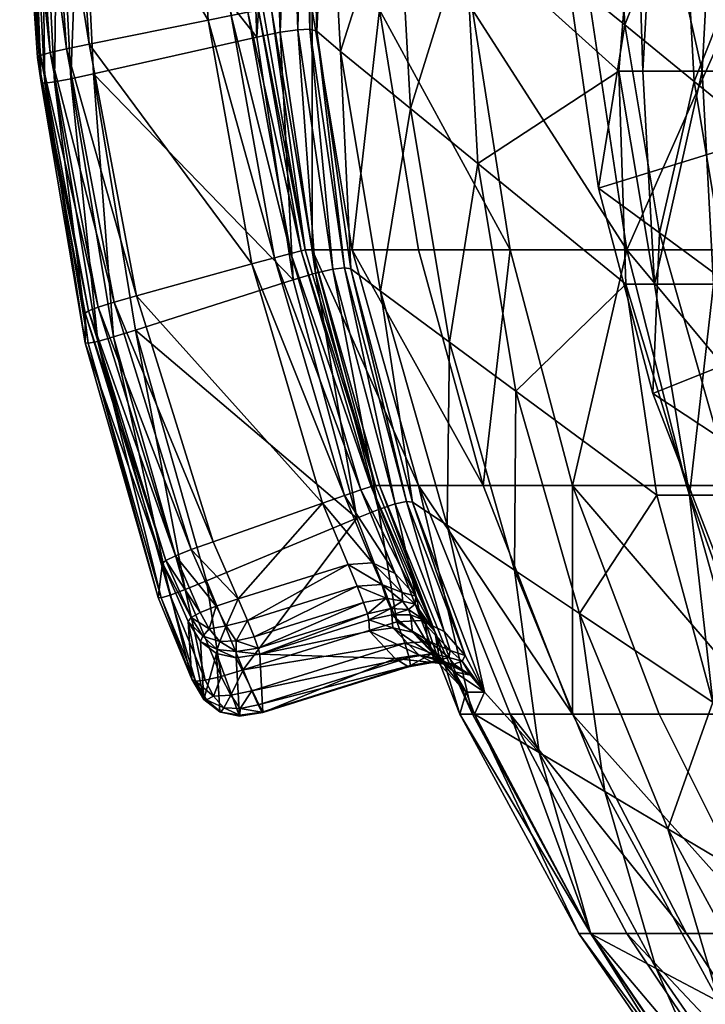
# Model space of a CAD drawing. Header units: centimetres. Extents: x -8.6 to 8.6, y -4.9 to 4.9.
# Tile 9 of 126: x -8.6 to -6.7, y -1.3 to 1.5. Entities that reach past the tile are written whole.
import ezdxf

# ---------------------------------------------------------------- set-up
doc = ezdxf.new("R2010")
doc.units = ezdxf.units.CM
doc.layers.get('0').update_dxf_attribs({"color": 153, "true_color": 0x5890e1})

msp = doc.modelspace()

# ---------------------------------------------------------------- meshes
at = {"color": 54, "true_color": 0x94b11b}
mesh = msp.add_polyface(dxfattribs=at)
corners = [(-4.8, 1.3387, 2.9743), (-4.7778, 1.8513, 2.9925), (-5.139, 1.8513, 3.479), (-4.3909, 1.3387, 2.5234), (-4.3705, 1.8513, 2.5437), (-4.1679, 1.4271, 2.283), (-3.9211, 1.8513, 2.137), (-5.0674, 2.3597, 3.5267), (-4.7112, 2.3597, 3.0471), (-4.3096, 2.3597, 2.6046), (-3.8665, 2.3597, 2.2035), (-4.9484, 2.8597, 3.6061), (-4.2084, 2.8597, 2.7056), (-3.7757, 2.8598, 2.3139), (-3.3861, 2.3598, 1.8477), (-3.753, 1.5123, 20.9397), (-3.7712, 2.1973, 20.9737), (-4.4446, 2.1973, 20.57), (-4.4232, 1.5123, 20.538), (-5.0751, 2.1973, 20.1024), (-5.0507, 1.5123, 20.0726), (-4.4232, 2.8822, 20.538), (-5.0507, 2.8822, 20.0726), (-4.9323, 1.9404, 1.9812), (-4.4251, 1.9404, 1.5221), (-4.4465, 1.3387, 1.4961), (-4.9562, 1.3387, 1.9574), (-4.861, 2.5364, 2.0525), (-4.3611, 2.5364, 1.6), (-3.8192, 2.5364, 1.1987), (-3.8753, 1.9404, 1.1149), (-3.8128, 1.4355, 1.0497), (-3.5231, 1.6496, 1.7436), (-3.5879, 1.8045, 1.8478), (-6.9993, 1.0085, 13.014), (-7.0854, 1.5991, 12.9098), (0, 3.1709, 12.6625), (-7.1037, 2.1951, 12.8039), (-3.2951, 1.6772, 0.7504)]
mesh.append_faces([[corners[k] for k in face] for face in [(5, 33, 6), (34, 35, 36), (35, 37, 36)]], dxfattribs={"color": 54})
mesh.append_faces([[corners[k] for k in face] for face in [(0, 1, 2), (3, 4, 1), (5, 6, 4), (7, 2, 1), (1, 8, 7), (8, 1, 4), (4, 9, 8), (9, 4, 6), (6, 10, 9), (11, 7, 8), (8, 9, 12), (12, 9, 10), (13, 10, 14), (15, 16, 17), (17, 18, 15), (18, 17, 19), (19, 20, 18), (21, 17, 16), (22, 19, 17), (23, 24, 25), (25, 26, 23), (27, 28, 24), (24, 23, 27), (28, 29, 30), (30, 24, 28), (25, 24, 30), (30, 31, 25), (32, 33, 5), (10, 6, 33), (38, 31, 30)]], dxfattribs={"vtx2": -1, "color": 54})
mesh = msp.add_polyface(dxfattribs=at)
corners = [(-5.139, 0.826, 3.479), (-4.6066, 1.0249, 2.7372), (-5.1629, 1.3387, 3.463), (-4.7778, 1.8513, 2.9925), (-4.8, 1.3387, 2.9743), (-4.3909, 1.3387, 2.5234), (-4.3705, 1.8513, 2.5437), (-4.1679, 1.4271, 2.283), (-4.4232, 1.5123, 20.538), (-5.0507, 1.5123, 20.0726), (-4.9776, 0.834, 19.9835), (-4.3592, 0.834, 20.4422), (-4.4465, 1.3387, 1.4961), (-3.8128, 1.4355, 1.0497), (-4.4357, 1.0332, 1.5093), (-4.3103, 0.8259, 1.5848), (-4.1749, 0.761, 1.6627), (-4.6084, 0.3755, 2.1253), (-4.9703, 0.5865, 2.0746), (-4.4258, 0.9641, 1.5164), (-4.9312, 0.5324, 2.051), (-4.4016, 0.9065, 1.5314), (-4.8842, 0.4876, 2.0415), (-3.7982, 1.3666, 1.0465), (-3.7729, 1.3075, 1.056), (-4.8291, 0.4521, 2.0461), (-4.3631, 0.8605, 1.5542), (-4.9347, 0.7964, 1.9789), (-4.9562, 1.3387, 1.9574), (-4.5331, 0.88, 2.6256), (-4.9286, 0.6022, 3.2018), (-4.8438, 0.4864, 3.0688), (-4.4889, 0.7316, 2.5075), (-4.4742, 0.5797, 2.3828), (-4.0549, 0.9599, 1.9455), (-4.0674, 1.1142, 2.0683), (-4.1051, 1.27, 2.1808), (-6.3392, -0.6815, 13.2737), (-6.6265, -0.1368, 13.2132), (0, 3.1709, 12.6625), (-6.846, 0.4282, 13.1154), (-6.9993, 1.0085, 13.014)]
mesh.append_faces([[corners[k] for k in face] for face in [(0, 1, 2), (12, 13, 14), (27, 14, 18), (5, 1, 7), (5, 4, 1), (0, 30, 1), (1, 4, 2), (37, 38, 39), (38, 40, 39), (40, 41, 39)]], dxfattribs={"color": 54})
mesh.append_faces([[corners[k] for k in face] for face in [(3, 4, 5), (6, 5, 7), (8, 9, 10), (10, 11, 8), (15, 16, 17), (18, 14, 19), (19, 20, 18), (20, 19, 21), (21, 22, 20), (23, 19, 14), (24, 21, 19), (25, 26, 15), (22, 21, 26), (27, 28, 12), (12, 14, 27), (29, 1, 30), (30, 31, 29), (32, 33, 34), (34, 35, 32), (32, 29, 31), (29, 32, 35), (35, 36, 29), (1, 29, 36), (36, 7, 1)]], dxfattribs={"vtx2": -1, "color": 54})
mesh = msp.add_polyface(dxfattribs=at)
corners = [(-8.6348, 2.1094, 13.7983), (-8.6131, 2.0506, 12.4729), (-8.5737, 1.3064, 12.5961), (-8.5997, 2.8439, 13.6765), (-8.5681, 2.7967, 12.3489), (-8.4147, 2.7984, 12.1974), (-7.935, 2.8207, 12.1923), (-7.9891, 2.1278, 12.3072), (-8.462, 2.064, 12.3193), (-7.9648, 1.435, 12.4219), (-8.1021, 1.4828, 14.0523), (-8.148, 2.1783, 13.9369), (-8.4885, 2.135, 13.9447), (-8.4535, 2.8568, 13.8248), (-8.5272, 2.0557, 12.3303), (-8.4805, 2.7957, 12.2075), (-8.5741, 2.0506, 12.3596), (-8.528, 2.7945, 12.2361), (-8.4903, 1.3173, 12.4523), (-8.5362, 1.3086, 12.4823), (-8.4387, 1.4151, 14.0641), (-8.5534, 2.1263, 13.9369), (-8.5029, 1.4017, 14.057), (-8.5994, 2.1191, 13.9098), (-8.0373, 1.4957, 14.0594), (-8.0824, 2.1866, 13.9448), (-7.9899, 1.5049, 14.0859), (-8.0343, 2.1925, 13.9718), (-8.5188, 2.8532, 13.8161), (-8.565, 2.8498, 13.7885), (-8.1064, 2.8745, 13.8214), (-8.0409, 2.8779, 13.8301), (-8.5758, 1.3829, 13.9847), (-8.6266, 2.1135, 13.8637), (-8.5486, 1.391, 14.0305), (-8.5572, 2.7949, 12.2832), (-8.6027, 2.049, 12.4071), (-8.5919, 2.8467, 13.7419)]
mesh.append_faces([[corners[k] for k in face] for face in [(0, 1, 2), (1, 0, 3), (3, 4, 1), (5, 6, 7), (7, 8, 5), (8, 7, 9), (10, 11, 12), (13, 12, 11), (5, 8, 14), (14, 15, 5), (15, 14, 16), (16, 17, 15), (18, 14, 8), (19, 16, 14), (20, 12, 21), (22, 21, 23), (24, 25, 11), (26, 27, 25), (28, 21, 12), (21, 28, 29), (29, 23, 21), (30, 11, 25), (31, 25, 27), (32, 33, 0), (34, 23, 33), (1, 4, 35), (35, 36, 1), (36, 35, 17), (17, 16, 36), (3, 0, 33), (33, 37, 3), (37, 33, 23), (23, 29, 37)]], dxfattribs={"vtx2": -1, "color": 54})
mesh = msp.add_polyface(dxfattribs=at)
corners = [(-7.0554, 2.1973, 17.6895), (-7.391, 2.1973, 16.9798), (-7.3554, 1.5123, 16.965), (-7.6555, 2.1973, 16.2406), (-7.8463, 2.1973, 15.479), (-7.8085, 1.5123, 15.4715), (-7.9615, 2.1973, 14.7024), (-7.3554, 2.8822, 16.965), (-7.6187, 2.8822, 16.2294), (-7.9231, 2.8822, 14.6987), (-7.5292, 2.5731, 10.3847), (-7.5672, 1.9017, 10.3847), (-7.7662, 2.0809, 11.7816), (-7.7272, 2.77, 11.7816), (-7.3395, 2.3843, 9.0464), (-7.3765, 1.73, 9.0464), (-6.8933, 1.9404, 5.898), (-7.9891, 2.1278, 12.3072), (-7.935, 2.8207, 12.1923), (-7.8682, 2.8226, 12.1824), (-7.9225, 2.1356, 12.2963), (-7.8175, 2.8213, 12.1543), (-7.8711, 2.1392, 12.2676), (-7.9648, 1.435, 12.4219), (-7.8994, 1.4484, 12.4101), (-7.966, 2.8817, 13.9043), (-8.0037, 2.1961, 14.018), (-7.9906, 2.1973, 14.0833), (-7.9941, 2.8803, 13.8577), (-8.0343, 2.1925, 13.9718), (-7.9471, 1.5123, 14.197), (-7.9598, 1.5105, 14.1317), (-7.8148, 1.4569, 12.3335), (-7.8351, 2.1385, 12.2209), (-7.8144, 2.1334, 12.1564), (-7.8494, 1.4557, 12.3807), (-7.7645, 2.8091, 12.0433), (-7.7829, 2.8168, 12.1079), (-7.7956, 1.452, 12.2687)]
mesh.append_faces([[corners[k] for k in face] for face in [(0, 1, 2), (2, 1, 3), (3, 4, 5), (5, 4, 6), (7, 1, 0), (3, 1, 7), (4, 3, 8), (9, 6, 4), (10, 11, 12), (12, 13, 10), (14, 15, 11), (11, 10, 14), (15, 14, 16), (17, 18, 19), (19, 20, 17), (20, 19, 21), (21, 22, 20), (23, 17, 20), (24, 20, 22), (25, 26, 27), (28, 29, 26), (30, 27, 26), (31, 26, 29), (32, 33, 34), (35, 22, 33), (36, 34, 33), (33, 37, 36), (37, 33, 22), (22, 21, 37), (38, 34, 12), (34, 36, 13), (13, 12, 34), (6, 27, 30), (27, 6, 9)]], dxfattribs={"vtx2": -1, "color": 54})
mesh = msp.add_polyface(dxfattribs=at)
corners = [(-8.4494, 0.6553, 14.0389), (-8.5845, 1.3776, 13.9195), (-8.5737, 1.3064, 12.5961), (-8.6348, 2.1094, 13.7983), (-7.9648, 1.435, 12.4219), (-8.4263, 1.3312, 12.4404), (-8.462, 2.064, 12.3193), (-7.8624, 0.749, 12.5355), (-7.9789, 0.7943, 14.1665), (-8.1021, 1.4828, 14.0523), (-8.4387, 1.4151, 14.0641), (-8.4885, 2.135, 13.9447), (-8.4903, 1.3173, 12.4523), (-8.5272, 2.0557, 12.3303), (-8.5362, 1.3086, 12.4823), (-8.3699, 0.5881, 12.5726), (-8.4145, 0.5757, 12.6031), (-8.3048, 0.7046, 14.1818), (-8.5029, 1.4017, 14.057), (-8.368, 0.6866, 14.1754), (-8.5486, 1.391, 14.0305), (-7.9153, 0.8116, 14.1729), (-8.0373, 1.4957, 14.0594), (-7.8689, 0.8241, 14.1989), (-7.9899, 1.5049, 14.0859), (-8.5534, 2.1263, 13.9369), (-8.5994, 2.1191, 13.9098), (-8.148, 2.1783, 13.9369), (-8.0824, 2.1866, 13.9448), (-7.8399, 0.8315, 14.2445), (-7.9598, 1.5105, 14.1317), (-8.0037, 2.1961, 14.018), (-7.9471, 1.5123, 14.197), (-8.0343, 2.1925, 13.9718), (-8.4501, 0.5714, 12.7174), (-8.564, 1.3049, 12.5302), (-8.4412, 0.5701, 12.6514), (-8.4403, 0.662, 14.104), (-8.5758, 1.3829, 13.9847), (-8.4132, 0.6724, 14.1495), (-8.6131, 2.0506, 12.4729), (-8.6027, 2.049, 12.4071), (-8.5741, 2.0506, 12.3596), (-8.6266, 2.1135, 13.8637), (-7.9231, 1.5123, 14.6986), (-7.9615, 2.1973, 14.7024)]
mesh.append_faces([[corners[k] for k in face] for face in [(0, 1, 2), (2, 1, 3), (4, 5, 6), (5, 4, 7), (8, 9, 10), (11, 10, 9), (6, 5, 12), (13, 12, 14), (15, 12, 5), (16, 14, 12), (17, 10, 18), (19, 18, 20), (9, 8, 21), (21, 22, 9), (22, 21, 23), (23, 24, 22), (25, 18, 10), (26, 20, 18), (27, 9, 22), (28, 22, 24), (29, 30, 24), (31, 30, 32), (33, 24, 30), (34, 2, 35), (36, 35, 14), (37, 38, 1), (39, 20, 38), (2, 40, 41), (41, 35, 2), (35, 41, 42), (42, 14, 35), (3, 1, 38), (43, 38, 20), (32, 44, 45)]], dxfattribs={"vtx2": -1, "color": 54})
mesh = msp.add_polyface(dxfattribs=at)
corners = [(-6.9198, 0.834, 17.617), (-7.0214, 1.5123, 17.6713), (-7.3554, 1.5123, 16.965), (-7.249, 0.834, 16.9209), (-7.6187, 1.5123, 16.2294), (-7.5084, 0.834, 16.1959), (-7.8085, 1.5123, 15.4715), (-7.6955, 0.834, 15.449), (-7.9231, 1.5123, 14.6986), (-7.8085, 0.834, 14.6874), (-7.0554, 2.1973, 17.6895), (-7.6555, 2.1973, 16.2406), (-7.9615, 2.1973, 14.7024), (-7.5672, 1.9017, 10.3847), (-7.5306, 1.233, 10.3847), (-7.7287, 1.3945, 11.7816), (-7.7662, 2.0809, 11.7816), (-7.6155, 0.7175, 11.7816), (-7.3765, 1.73, 9.0464), (-7.3409, 1.0782, 9.0464), (-6.942, 1.3387, 5.9962), (-7.9225, 2.1356, 12.2963), (-7.8994, 1.4484, 12.4101), (-7.9648, 1.435, 12.4219), (-7.8711, 2.1392, 12.2676), (-7.8494, 1.4557, 12.3807), (-7.8624, 0.749, 12.5355), (-7.7987, 0.768, 12.5228), (-7.8281, 0.834, 14.3096), (-7.9471, 1.5123, 14.197), (-7.9598, 1.5105, 14.1317), (-7.8399, 0.8315, 14.2445), (-7.9899, 1.5049, 14.0859), (-7.8689, 0.8241, 14.1989), (-7.8144, 2.1334, 12.1564), (-7.7956, 1.452, 12.2687), (-7.8148, 1.4569, 12.3335), (-7.8351, 2.1385, 12.2209), (-7.7172, 0.7835, 12.4449), (-7.7503, 0.7795, 12.4926), (-7.6994, 0.7801, 12.3797)]
mesh.append_faces([[corners[k] for k in face] for face in [(0, 1, 2), (2, 3, 0), (3, 2, 4), (4, 5, 3), (4, 6, 7), (7, 5, 4), (6, 8, 9), (9, 7, 6), (2, 1, 10), (11, 4, 2), (6, 4, 11), (12, 8, 6), (13, 14, 15), (15, 16, 13), (17, 15, 14), (18, 19, 14), (14, 13, 18), (19, 18, 20), (21, 22, 23), (24, 25, 22), (26, 23, 22), (27, 22, 25), (28, 29, 30), (30, 31, 28), (32, 33, 31), (34, 35, 36), (37, 36, 25), (38, 36, 35), (36, 38, 39), (39, 25, 36), (40, 35, 15), (16, 15, 35), (28, 9, 8), (8, 29, 28)]], dxfattribs={"vtx2": -1, "color": 54})
mesh = msp.add_polyface(dxfattribs=at)
corners = [(-6.0616, 0.8261, 5.7034), (-6.0898, 1.3387, 5.6978), (-6.1503, 1.3401, 6.1115), (-6.1072, 1.8538, 6.0183), (-6.5684, 1.715, 9.0464), (-6.5379, 1.1541, 9.0464), (-6.1351, 0.8266, 6.2037), (-6.0653, 0.834, 18.8959), (-6.1543, 1.5123, 18.969), (-6.6197, 1.5123, 18.3414), (-6.524, 0.834, 18.2775), (-7.0214, 1.5123, 17.6713), (-6.9198, 0.834, 17.617), (-6.1841, 2.1973, 18.9934), (-6.6518, 2.1973, 18.3629), (-6.8413, 0.7369, 5.5481), (-6.8744, 1.3387, 5.5415), (-6.7073, 1.3387, 4.8751), (-6.675, 0.7369, 4.8849), (-6.4756, 1.3387, 4.2284), (-6.4444, 0.7369, 4.2413), (-6.1815, 1.3387, 3.6074), (-6.8413, 1.9404, 5.5481), (-6.675, 1.9404, 4.8849), (-6.4444, 1.9404, 4.2413), (-6.1517, 1.9404, 3.6233), (-6.942, 1.3387, 5.9962), (-6.8933, 1.9404, 5.898), (-6.7608, 1.8875, 10.3966), (-6.9581, 2.0645, 11.7816), (-6.9255, 1.4691, 11.7816), (-6.7292, 1.3096, 10.3966), (-6.8274, 0.8822, 11.7816), (-7.0854, 1.5991, 12.9098), (-6.9993, 1.0085, 13.014), (-6.6342, 0.7403, 10.3966), (-6.9225, 0.7369, 6.0945), (-7.3409, 1.0782, 9.0464), (-7.3765, 1.73, 9.0464)]
mesh.append_faces([[corners[k] for k in face] for face in [(0, 1, 2), (3, 2, 1), (2, 4, 5), (5, 6, 2), (4, 2, 3), (7, 8, 9), (9, 10, 7), (9, 11, 12), (12, 10, 9), (9, 8, 13), (11, 9, 14), (15, 16, 17), (18, 17, 19), (20, 19, 21), (22, 23, 17), (17, 16, 22), (23, 24, 19), (19, 17, 23), (24, 25, 21), (21, 19, 24), (26, 16, 15), (16, 26, 27), (27, 22, 16), (28, 29, 30), (30, 31, 28), (31, 30, 32), (33, 30, 29), (30, 33, 34), (34, 32, 30), (4, 28, 31), (31, 5, 4), (5, 31, 35), (26, 36, 37), (27, 26, 38)]], dxfattribs={"vtx2": -1, "color": 54})
mesh = msp.add_polyface(dxfattribs=at)
corners = [(-8.4501, 0.5714, 12.7174), (-8.2434, -0.1472, 12.8358), (-8.2311, -0.0508, 14.1556), (-8.4494, 0.6553, 14.0389), (-8.5737, 1.3064, 12.5961), (-7.8624, 0.749, 12.5355), (-8.3075, 0.6074, 12.5598), (-8.4263, 1.3312, 12.4404), (-7.6826, 0.0764, 12.6468), (-8.1067, -0.1005, 12.6765), (-8.3048, 0.7046, 14.1818), (-8.0885, 0.01, 14.2968), (-7.7795, 0.119, 14.2785), (-7.9789, 0.7943, 14.1665), (-8.4387, 1.4151, 14.0641), (-8.3699, 0.5881, 12.5726), (-8.4903, 1.3173, 12.4523), (-8.4145, 0.5757, 12.6031), (-7.8994, 1.4484, 12.4101), (-7.7987, 0.768, 12.5228), (-8.167, -0.125, 12.6901), (-8.2099, -0.1409, 12.7212), (-8.368, 0.6866, 14.1754), (-8.1504, -0.0125, 14.2911), (-8.4132, 0.6724, 14.1495), (-8.1948, -0.0301, 14.2657), (-7.7171, 0.1408, 14.2842), (-7.9153, 0.8116, 14.1729), (-8.5029, 1.4017, 14.057), (-8.5486, 1.391, 14.0305), (-8.4412, 0.5701, 12.6514), (-8.2354, -0.1483, 12.7698), (-8.2217, -0.0429, 14.2205), (-8.4403, 0.662, 14.104), (-8.564, 1.3049, 12.5302), (-8.5362, 1.3086, 12.4823), (-8.5845, 1.3776, 13.9195), (-8.5758, 1.3829, 13.9847)]
mesh.append_faces([[corners[k] for k in face] for face in [(0, 1, 2), (2, 3, 0), (4, 0, 3), (5, 6, 7), (6, 5, 8), (8, 9, 6), (10, 11, 12), (12, 13, 10), (14, 10, 13), (7, 6, 15), (16, 15, 17), (18, 19, 5), (6, 9, 20), (20, 15, 6), (21, 17, 15), (11, 10, 22), (22, 23, 11), (23, 22, 24), (24, 25, 23), (13, 12, 26), (26, 27, 13), (28, 22, 10), (29, 24, 22), (1, 0, 30), (31, 30, 17), (3, 2, 32), (32, 33, 3), (33, 32, 25), (25, 24, 33), (34, 30, 0), (35, 17, 30), (36, 3, 33), (37, 33, 24)]], dxfattribs={"vtx2": -1, "color": 54})
mesh = msp.add_polyface(dxfattribs=at)
corners = [(-7.249, 0.834, 16.9209), (-7.5084, 0.834, 16.1959), (-7.3259, 0.1688, 16.1406), (-7.0728, 0.1688, 16.8479), (-7.6955, 0.834, 15.449), (-7.5084, 0.1688, 15.4118), (-7.8085, 0.834, 14.6874), (-7.6187, 0.1688, 14.6687), (-7.5306, 1.233, 10.3847), (-7.4204, 0.5734, 10.3847), (-7.6155, 0.7175, 11.7816), (-7.2367, -0.0708, 10.3848), (-7.4275, 0.0562, 11.7816), (-7.3409, 1.0782, 9.0464), (-7.2336, 0.4354, 9.0464), (-6.9225, 0.7369, 6.0945), (-7.8494, 1.4557, 12.3807), (-7.7503, 0.7795, 12.4926), (-7.7987, 0.768, 12.5228), (-7.6826, 0.0764, 12.6468), (-7.8624, 0.749, 12.5355), (-7.6209, 0.1008, 12.6333), (-7.5741, 0.1164, 12.6025), (-7.9153, 0.8116, 14.1729), (-7.7171, 0.1408, 14.2842), (-7.6714, 0.1564, 14.3096), (-7.8689, 0.8241, 14.1989), (-7.6295, 0.1688, 14.4199), (-7.8281, 0.834, 14.3096), (-7.8399, 0.8315, 14.2445), (-7.6422, 0.1657, 14.3549), (-7.7956, 1.452, 12.2687), (-7.6994, 0.7801, 12.3797), (-7.7172, 0.7835, 12.4449), (-7.5249, 0.1214, 12.4889), (-7.5421, 0.1233, 12.5543), (-7.7287, 1.3945, 11.7816)]
mesh.append_faces([[corners[k] for k in face] for face in [(0, 1, 2), (2, 3, 0), (2, 1, 4), (4, 5, 2), (5, 4, 6), (6, 7, 5), (8, 9, 10), (9, 11, 12), (12, 10, 9), (13, 14, 9), (9, 8, 13), (11, 9, 14), (14, 13, 15), (16, 17, 18), (19, 20, 18), (18, 21, 19), (21, 18, 17), (17, 22, 21), (23, 24, 25), (25, 26, 23), (27, 28, 29), (29, 30, 27), (30, 29, 26), (26, 25, 30), (31, 32, 33), (32, 34, 35), (35, 33, 32), (33, 35, 22), (22, 17, 33), (34, 32, 10), (10, 12, 34), (36, 10, 32), (27, 7, 6), (6, 28, 27)]], dxfattribs={"vtx2": -1, "color": 54})
mesh = msp.add_polyface(dxfattribs=at)
corners = [(-6.1503, 1.3401, 6.1115), (-6.1351, 0.8266, 6.2037), (-6.0616, 0.8261, 5.7034), (-6.5379, 1.1541, 9.0464), (-6.4459, 0.6019, 9.0464), (-6.062, 0.3199, 6.294), (-6.2909, 0.0608, 9.0464), (-6.0653, 0.834, 18.8959), (-6.524, 0.834, 18.2775), (-6.3653, 0.1688, 18.1715), (-5.9178, 0.1688, 18.7749), (-6.9198, 0.834, 17.617), (-6.7516, 0.1688, 17.5271), (-7.249, 0.834, 16.9209), (-7.0728, 0.1688, 16.8479), (-6.7423, 0.1409, 5.5677), (-6.8413, 0.7369, 5.5481), (-6.675, 0.7369, 4.8849), (-6.5784, 0.1409, 4.9142), (-6.4444, 0.7369, 4.2413), (-6.3511, 0.1409, 4.2798), (-6.1517, 0.7369, 3.6233), (-6.0627, 0.1409, 3.6708), (-6.7073, 1.3387, 4.8751), (-6.4756, 1.3387, 4.2284), (-6.1815, 1.3387, 3.6074), (-6.835, 0.1409, 6.1918), (-6.9225, 0.7369, 6.0945), (-6.942, 1.3387, 5.9962), (-6.8274, 0.8822, 11.7816), (-6.6342, 0.7403, 10.3966), (-6.7292, 1.3096, 10.3966), (-6.664, 0.3078, 11.7816), (-6.4751, 0.1827, 10.3966), (-6.9993, 1.0085, 13.014), (-6.846, 0.4282, 13.1154), (-6.6265, -0.1368, 13.2132), (-7.2336, 0.4354, 9.0464), (-7.0538, -0.1926, 9.0464)]
mesh.append_faces([[corners[k] for k in face] for face in [(0, 1, 2), (1, 3, 4), (4, 5, 1), (5, 4, 6), (7, 8, 9), (9, 10, 7), (9, 8, 11), (11, 12, 9), (11, 13, 14), (14, 12, 11), (15, 16, 17), (17, 18, 15), (18, 17, 19), (19, 20, 18), (20, 19, 21), (21, 22, 20), (23, 17, 16), (24, 19, 17), (25, 21, 19), (15, 26, 27), (27, 16, 15), (16, 27, 28), (29, 30, 31), (30, 29, 32), (32, 33, 30), (29, 34, 35), (35, 32, 29), (32, 35, 36), (30, 4, 3), (4, 30, 33), (33, 6, 4), (27, 26, 37), (38, 37, 26)]], dxfattribs={"vtx2": -1, "color": 54})
mesh = msp.add_polyface(dxfattribs=at)
corners = [(-8.1483, -0.3786, 12.8745), (-8.159, -0.215, 14.1821), (-8.2311, -0.0508, 14.1556), (-8.2434, -0.1472, 12.8358), (-8.0174, -0.1512, 14.3234), (-8.08, -0.1722, 14.3175), (-8.0513, -0.2274, 14.3171), (-8.1245, -0.1899, 14.2919), (-8.0995, -0.2358, 14.2948), (-8.0692, -0.2718, 14.2865), (-8.0236, -0.2703, 14.3004), (-8.1243, -0.2719, 14.1915), (-8.1177, -0.2572, 14.2509), (-8.1508, -0.2042, 14.2468), (-8.079, -0.3062, 14.1972), (-8.0767, -0.2941, 14.2475), (-8.0229, -0.3004, 14.258), (-8.3699, 0.5881, 12.5726), (-8.167, -0.125, 12.6901), (-8.2099, -0.1409, 12.7212), (-8.1067, -0.1005, 12.6765), (-8.0033, -0.352, 12.7179), (-8.0661, -0.3706, 12.7306), (-8.1112, -0.3812, 12.7609), (-8.0885, 0.01, 14.2968), (-8.1504, -0.0125, 14.2911), (-8.1948, -0.0301, 14.2657), (-8.4412, 0.5701, 12.6514), (-8.2354, -0.1483, 12.7698), (-8.4145, 0.5757, 12.6031), (-8.1386, -0.3839, 12.8089), (-8.2217, -0.0429, 14.2205)]
mesh.append_faces([[corners[k] for k in face] for face in [(0, 1, 2), (2, 3, 0), (4, 5, 6), (5, 7, 8), (8, 6, 5), (6, 8, 9), (9, 10, 6), (1, 11, 12), (12, 13, 1), (13, 12, 8), (8, 7, 13), (11, 14, 15), (15, 12, 11), (12, 15, 9), (9, 8, 12), (16, 10, 9), (9, 15, 16), (17, 18, 19), (20, 21, 22), (22, 18, 20), (23, 19, 18), (4, 24, 25), (25, 5, 4), (5, 25, 26), (26, 7, 5), (27, 28, 3), (29, 19, 28), (0, 3, 28), (30, 28, 19), (2, 1, 13), (13, 31, 2), (31, 13, 7), (7, 26, 31)]], dxfattribs={"vtx2": -1, "color": 54})
mesh = msp.add_polyface(dxfattribs=at)
corners = [(-6.3653, 0.1688, 18.1715), (-6.7516, 0.1688, 17.5271), (-6.5183, -0.4769, 17.4024), (-6.1454, -0.4769, 18.0245), (-7.0728, 0.1688, 16.8479), (-6.8284, -0.4769, 16.7467), (-7.3259, 0.1688, 16.1406), (-7.0728, -0.4769, 16.0638), (-7.5084, 0.1688, 15.4118), (-7.249, -0.4769, 15.3602), (-7.6187, 0.1688, 14.6687), (-7.3554, -0.4769, 14.6427), (-6.7423, 0.1409, 5.5677), (-6.5784, -0.4435, 5.6003), (-6.6768, -0.4435, 6.2872), (-6.835, 0.1409, 6.1918), (-6.5784, 0.1409, 4.9142), (-6.4185, -0.4435, 4.9626), (-6.3511, 0.1409, 4.2798), (-7.1673, -0.5854, 11.7816), (-7.4275, 0.0562, 11.7816), (-7.2367, -0.0708, 10.3848), (-7.2336, 0.4354, 9.0464), (-7.0538, -0.1926, 9.0464), (-6.4751, 0.1827, 10.3966), (-6.664, 0.3078, 11.7816), (-6.4378, -0.2483, 11.7816), (-6.2552, -0.3561, 10.3966), (-6.6265, -0.1368, 13.2132), (-7.5469, -0.2765, 12.7147), (-7.4771, -0.2721, 12.707), (-7.4695, -0.3061, 12.7402), (-7.4999, -0.2124, 12.6876), (-7.4356, -0.2441, 12.6718), (-7.4184, -0.2971, 12.6893), (-7.5249, 0.1214, 12.4889), (-7.3215, -0.4152, 12.6161), (-7.3761, -0.3117, 12.6479), (-7.5421, 0.1233, 12.5543), (-7.4456, -0.339, 13.9183), (-7.4623, -0.2435, 14.4285), (-7.4901, -0.2127, 14.3176), (-7.4801, -0.2812, 13.9195), (-7.5155, -0.1442, 14.3727), (-7.5178, -0.1666, 14.3311)]
mesh.append_faces([[corners[k] for k in face] for face in [(0, 1, 2), (2, 3, 0), (2, 1, 4), (4, 5, 2), (4, 6, 7), (7, 5, 4), (7, 6, 8), (8, 9, 7), (8, 10, 11), (11, 9, 8), (12, 13, 14), (14, 15, 12), (13, 12, 16), (16, 17, 13), (17, 16, 18), (19, 20, 21), (22, 23, 21), (24, 25, 26), (26, 27, 24), (28, 26, 25), (15, 14, 23), (29, 30, 31), (32, 33, 34), (34, 30, 32), (35, 36, 37), (37, 38, 35), (38, 37, 33), (39, 40, 41), (41, 42, 39), (40, 43, 44), (44, 41, 40), (34, 33, 37), (36, 35, 20), (40, 11, 10)]], dxfattribs={"vtx2": -1, "color": 54})
mesh = msp.add_polyface(dxfattribs=at)
corners = [(-7.5691, -0.2167, 12.6954), (-7.4999, -0.2124, 12.6876), (-7.4771, -0.2721, 12.707), (-7.5469, -0.2765, 12.7147), (-7.638, -0.0497, 14.3121), (-7.612, -0.1106, 14.3126), (-7.5541, -0.1334, 14.3345), (-7.5741, -0.0796, 14.3339), (-7.5994, -0.1495, 14.2921), (-7.5537, -0.1577, 14.3145), (-7.6488, -0.2107, 14.1812), (-7.5834, -0.1963, 14.1939), (-7.5866, -0.1788, 14.2577), (-7.5305, -0.197, 14.2393), (-7.5361, -0.1818, 14.2956), (-7.6467, -0.243, 13.9382), (-7.5737, -0.3202, 13.1622), (-7.5074, -0.3097, 13.1598), (-7.5806, -0.2332, 13.9295), (-7.4521, -0.322, 13.1578), (-7.5251, -0.2459, 13.9233), (-7.6209, 0.1008, 12.6333), (-7.5741, 0.1164, 12.6025), (-7.4356, -0.2441, 12.6718), (-7.4623, -0.2435, 14.4285), (-7.6295, 0.1688, 14.4199), (-7.6422, 0.1657, 14.3549), (-7.5155, -0.1442, 14.3727), (-7.6714, 0.1564, 14.3096), (-7.5421, 0.1233, 12.5543), (-7.4801, -0.2812, 13.9195), (-7.4901, -0.2127, 14.3176), (-7.5178, -0.1666, 14.3311), (-7.6187, 0.1688, 14.6687)]
mesh.append_faces([[corners[k] for k in face] for face in [(0, 1, 2), (2, 3, 0), (4, 5, 6), (6, 7, 4), (5, 8, 9), (9, 6, 5), (10, 11, 12), (11, 13, 14), (14, 12, 11), (12, 14, 9), (9, 8, 12), (15, 16, 17), (17, 18, 15), (18, 17, 19), (19, 20, 18), (21, 1, 0), (1, 21, 22), (22, 23, 1), (24, 25, 26), (26, 27, 24), (28, 7, 27), (23, 22, 29), (30, 31, 13), (13, 20, 30), (18, 11, 10), (11, 18, 20), (20, 13, 11), (31, 32, 14), (14, 13, 31), (27, 7, 6), (6, 32, 27), (32, 6, 9), (9, 14, 32), (33, 25, 24)]], dxfattribs={"vtx2": -1, "color": 54})
mesh = msp.add_polyface(dxfattribs=at)
corners = [(-7.5737, -0.3202, 13.1622), (-7.6467, -0.243, 13.9382), (-7.9568, -0.3074, 14.1973), (-8.0033, -0.352, 12.7179), (-8.1067, -0.1005, 12.6765), (-7.6826, 0.0764, 12.6468), (-7.5691, -0.2167, 12.6954), (-8.0174, -0.1512, 14.3234), (-7.7072, -0.0544, 14.3073), (-7.7795, 0.119, 14.2785), (-8.0885, 0.01, 14.2968), (-8.0513, -0.2274, 14.3171), (-7.9914, -0.2122, 14.324), (-8.0236, -0.2703, 14.3004), (-7.9726, -0.2586, 14.3032), (-7.6818, -0.1156, 14.3079), (-7.612, -0.1106, 14.3126), (-7.638, -0.0497, 14.3121), (-7.6636, -0.1621, 14.2871), (-7.5994, -0.1495, 14.2921), (-7.5866, -0.1788, 14.2577), (-7.6526, -0.1938, 14.2449), (-7.6488, -0.2107, 14.1812), (-7.9611, -0.2903, 14.261), (-8.0229, -0.3004, 14.258), (-7.6209, 0.1008, 12.6333), (-7.5469, -0.2765, 12.7147), (-7.7171, 0.1408, 14.2842), (-7.5741, -0.0796, 14.3339), (-7.6714, 0.1564, 14.3096), (-7.5155, -0.1442, 14.3727), (-7.6422, 0.1657, 14.3549), (-7.5806, -0.2332, 13.9295)]
mesh.append_faces([[corners[k] for k in face] for face in [(1, 22, 2)]], dxfattribs={"color": 54})
mesh.append_faces([[corners[k] for k in face] for face in [(0, 1, 2), (3, 4, 5), (5, 6, 3), (7, 8, 9), (9, 10, 7), (11, 12, 7), (12, 11, 13), (13, 14, 12), (8, 15, 16), (16, 17, 8), (15, 18, 19), (19, 16, 15), (20, 21, 22), (21, 20, 19), (19, 18, 21), (23, 14, 13), (13, 24, 23), (6, 5, 25), (3, 6, 26), (8, 7, 12), (12, 15, 8), (15, 12, 14), (14, 18, 15), (9, 8, 17), (17, 27, 9), (27, 17, 28), (28, 29, 27), (30, 31, 29), (22, 1, 32), (2, 22, 21), (21, 23, 2), (23, 21, 18), (18, 14, 23)]], dxfattribs={"vtx2": -1, "color": 54})
mesh = msp.add_polyface(dxfattribs=at)
corners = [(-6.5183, -0.4769, 17.4024), (-6.8284, -0.4769, 16.7467), (-6.5183, -1.0968, 16.6183), (-7.0728, -0.4769, 16.0638), (-6.7516, -1.0968, 15.9664), (-7.249, -0.4769, 15.3602), (-7.3554, -0.4769, 14.6427), (-7.0214, -1.0968, 14.6098), (-7.391, -0.4769, 13.9183), (-7.0554, -1.0968, 13.9183), (-7.3504, -0.4769, 13.1596), (-6.4444, -1.0107, 6.2732), (-6.6768, -0.4435, 6.2872), (-6.5784, -0.4435, 5.6003), (-6.3511, -1.0107, 5.6455), (-6.4185, -0.4435, 4.9626), (-7.0211, -1.0972, 13.2267), (-7.1673, -0.5854, 11.7816), (-7.2367, -0.0708, 10.3848), (-6.9817, -0.6954, 10.3848), (-7.0538, -0.1926, 9.0464), (-6.8039, -0.8008, 9.0464), (-6.4378, -0.2483, 11.7816), (-6.6265, -0.1368, 13.2132), (-6.3392, -0.6815, 13.2737), (-6.4496, -1.0107, 6.3798), (-7.4801, -0.2812, 13.9195), (-7.4076, -0.3572, 13.1564), (-7.374, -0.4152, 13.1556), (-7.3215, -0.4152, 12.6161), (-7.3612, -0.3672, 12.7229), (-7.4521, -0.322, 13.1578), (-7.4103, -0.3391, 12.8006), (-7.3845, -0.3272, 12.6997), (-7.3761, -0.3117, 12.6479), (-7.4184, -0.2971, 12.6893), (-7.4081, -0.3363, 12.7427), (-7.4221, -0.3175, 12.7183), (-7.4275, 0.0562, 11.7816), (-7.4456, -0.339, 13.9183), (-7.4623, -0.2435, 14.4285)]
mesh.append_faces([[corners[k] for k in face] for face in [(0, 1, 2), (2, 1, 3), (4, 3, 5), (5, 6, 7), (7, 6, 8), (9, 8, 10), (11, 12, 13), (13, 14, 11), (14, 13, 15), (16, 10, 17), (18, 19, 17), (20, 21, 19), (19, 18, 20), (22, 23, 24), (12, 25, 21), (21, 20, 12), (26, 27, 28), (29, 28, 27), (27, 30, 29), (30, 27, 31), (31, 32, 30), (29, 30, 33), (33, 34, 29), (34, 33, 35), (30, 32, 36), (36, 33, 30), (33, 36, 37), (37, 35, 33), (38, 17, 29), (29, 17, 10), (10, 28, 29), (28, 10, 8), (8, 39, 28), (8, 6, 40)]], dxfattribs={"vtx2": -1, "color": 54})
mesh = msp.add_polyface(dxfattribs=at)
corners = [(-8.0033, -0.352, 12.7179), (-7.9788, -0.4111, 12.7372), (-8.0388, -0.4239, 12.7489), (-8.0661, -0.3706, 12.7306), (-8.0874, -0.4264, 12.7731), (-8.1112, -0.3812, 12.7609), (-8.0124, -0.4613, 12.7788), (-8.0581, -0.4593, 12.7927), (-8.1483, -0.3786, 12.8745), (-8.1386, -0.3839, 12.8089), (-8.1066, -0.4363, 12.8222), (-8.1144, -0.4358, 12.8839), (-8.0666, -0.4712, 12.8373), (-8.0697, -0.4704, 12.8895), (-7.9511, -0.4712, 12.8231), (-8.0128, -0.4799, 12.8293), (-8.0141, -0.4825, 12.8915), (-8.0229, -0.3004, 14.258), (-8.0232, -0.3181, 14.1991), (-7.9568, -0.3074, 14.1973), (-8.0767, -0.2941, 14.2475), (-8.079, -0.3062, 14.1972), (-8.1243, -0.2719, 14.1915), (-8.159, -0.215, 14.1821), (-7.9478, -0.472, 12.8897), (-8.167, -0.125, 12.6901), (-8.2354, -0.1483, 12.7698), (-8.2099, -0.1409, 12.7212)]
mesh.append_faces([[corners[k] for k in face] for face in [(0, 1, 2), (2, 3, 0), (3, 2, 4), (4, 5, 3), (6, 2, 1), (2, 6, 7), (7, 4, 2), (8, 9, 10), (10, 11, 8), (11, 10, 12), (12, 13, 11), (9, 5, 4), (4, 10, 9), (10, 4, 7), (7, 12, 10), (14, 15, 6), (16, 13, 12), (12, 15, 16), (15, 12, 7), (7, 6, 15), (17, 18, 19), (18, 17, 20), (20, 21, 18), (11, 22, 23), (23, 8, 11), (11, 13, 21), (21, 22, 11), (18, 16, 24), (21, 13, 16), (16, 18, 21), (25, 3, 5), (26, 9, 8), (27, 5, 9)]], dxfattribs={"vtx2": -1, "color": 54})
mesh = msp.add_polyface(dxfattribs=at)
corners = [(-7.9568, -0.3074, 14.1973), (-7.9478, -0.472, 12.8897), (-7.5737, -0.3202, 13.1622), (-7.9788, -0.4111, 12.7372), (-7.9614, -0.4509, 12.7722), (-8.0124, -0.4613, 12.7788), (-7.4695, -0.3061, 12.7402), (-7.5341, -0.3175, 12.75), (-7.5469, -0.2765, 12.7147), (-7.4771, -0.2721, 12.707), (-7.4184, -0.2971, 12.6893), (-7.4221, -0.3175, 12.7183), (-8.0141, -0.4825, 12.8915), (-8.0128, -0.4799, 12.8293), (-7.9511, -0.4712, 12.8231), (-7.5368, -0.343, 12.8681), (-7.5307, -0.3396, 12.8011), (-7.4628, -0.3273, 12.7822), (-7.4689, -0.3311, 12.849), (-7.4081, -0.3363, 12.7427), (-7.4103, -0.3391, 12.8006), (-7.9611, -0.2903, 14.261), (-8.0229, -0.3004, 14.258), (-8.0232, -0.3181, 14.1991), (-8.0033, -0.352, 12.7179), (-7.374, -0.4152, 13.1556), (-7.4456, -0.339, 13.9183), (-7.4801, -0.2812, 13.9195), (-7.4076, -0.3572, 13.1564), (-7.5251, -0.2459, 13.9233), (-7.4521, -0.322, 13.1578), (-7.5074, -0.3097, 13.1598), (-7.4623, -0.2435, 14.4285), (-7.391, -0.4769, 13.9183)]
mesh.append_faces([[corners[k] for k in face] for face in [(1, 15, 2)]], dxfattribs={"color": 54})
mesh.append_faces([[corners[k] for k in face] for face in [(0, 1, 2), (3, 4, 5), (6, 7, 8), (9, 10, 11), (11, 6, 9), (1, 12, 13), (13, 14, 1), (5, 4, 14), (15, 16, 17), (17, 18, 15), (18, 17, 19), (19, 20, 18), (16, 7, 6), (6, 17, 16), (17, 6, 11), (11, 19, 17), (0, 21, 22), (1, 0, 23), (8, 3, 24), (3, 8, 7), (7, 4, 3), (25, 26, 27), (28, 27, 29), (29, 30, 28), (15, 1, 14), (14, 16, 15), (16, 14, 4), (4, 7, 16), (2, 15, 18), (18, 31, 2), (31, 18, 20), (20, 30, 31), (32, 26, 33)]], dxfattribs={"vtx2": -1, "color": 54})
mesh = msp.add_polyface(dxfattribs=at)
corners = [(-6.5239, -1.685, 15.216), (-6.6197, -1.685, 14.5703), (-6.1543, -2.2358, 14.5244), (-6.6518, -1.685, 13.9183), (-6.1841, -2.2358, 13.9183), (-6.6225, -1.685, 13.3227), (-6.1592, -2.2358, 13.4126), (-6.5183, -1.0968, 16.6183), (-6.7516, -1.0968, 15.9664), (-6.3653, -1.685, 15.8492), (-6.1454, -1.685, 16.4638), (-6.9198, -1.0968, 15.2947), (-7.0214, -1.0968, 14.6098), (-7.0554, -1.0968, 13.9183), (-7.0211, -1.0972, 13.2267), (-6.2223, -1.0968, 17.2442), (-6.5183, -0.4769, 17.4024), (-7.0728, -0.4769, 16.0638), (-7.249, -0.4769, 15.3602), (-7.391, -0.4769, 13.9183), (-7.3504, -0.4769, 13.1596), (-6.4496, -1.0107, 6.3798), (-6.4444, -1.0107, 6.2732), (-6.1517, -1.5554, 6.302), (-6.6768, -0.4435, 6.2872), (-7.1673, -0.5854, 11.7816), (-6.837, -1.1951, 11.7816), (-6.4376, -1.7731, 11.7816), (-6.9817, -0.6954, 10.3848), (-6.659, -1.2899, 10.3848), (-6.2701, -1.853, 10.3848), (-6.8039, -0.8008, 9.0464), (-6.4884, -1.3806, 9.0464), (-6.1599, -1.5554, 6.4687)]
mesh.append_faces([[corners[k] for k in face] for face in [(24, 22, 21)]], dxfattribs={"color": 54})
mesh.append_faces([[corners[k] for k in face] for face in [(0, 1, 2), (1, 3, 4), (3, 5, 6), (7, 8, 9), (9, 10, 7), (9, 8, 11), (11, 0, 9), (0, 11, 12), (12, 1, 0), (12, 13, 3), (3, 1, 12), (5, 3, 13), (13, 14, 5), (7, 15, 16), (17, 8, 7), (18, 11, 8), (12, 11, 18), (19, 13, 12), (20, 14, 13), (21, 22, 23), (25, 26, 14), (26, 27, 5), (5, 14, 26), (6, 5, 27), (28, 29, 26), (26, 25, 28), (29, 30, 27), (27, 26, 29), (31, 32, 29), (29, 28, 31), (30, 29, 32), (21, 33, 32), (32, 31, 21)]], dxfattribs={"vtx2": -1, "color": 54})

doc.saveas('drawing.dxf')
